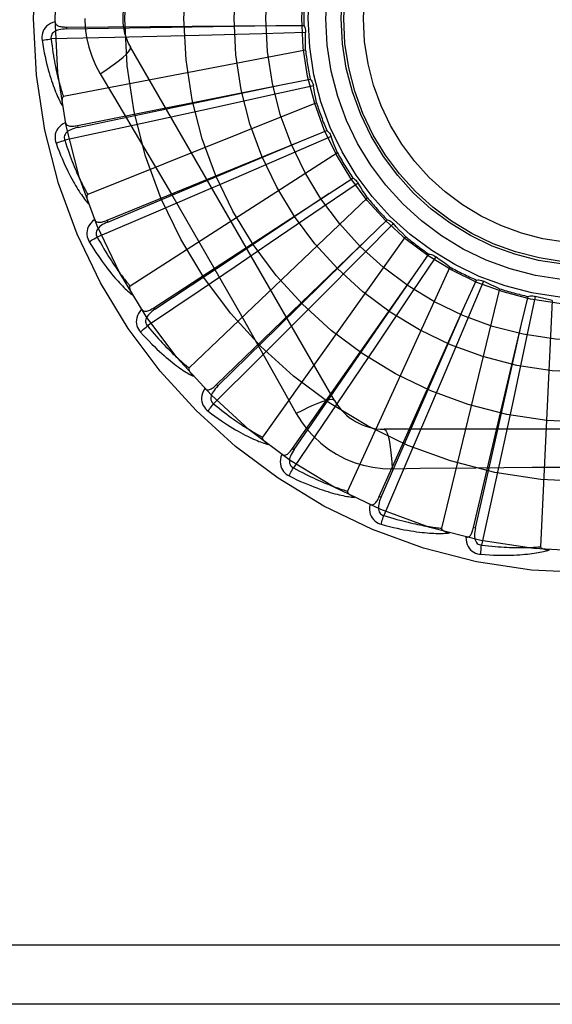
# Model space of a CAD drawing. Header units: inches. Extents: x 0 to 189, y 0 to 122.
# Tile 139 of 226: x 82.748 to 83.018, y 77.746 to 78.245. Entities that reach past the tile are written whole.
import ezdxf

# ---------------------------------------------------------------- set-up
doc = ezdxf.new("R2010")
doc.units = ezdxf.units.IN
doc.header["$LTSCALE"] = 10.3888888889
doc.header["$MEASUREMENT"] = 0
doc.linetypes.add('HIDDEN', pattern=[0.2, 0.1, -0.1])
doc.layers.add('RIGHTHAND_DOOR_ASSEMBLY', color=7, linetype='CONTINUOUS')

msp = doc.modelspace()

# ---------------------------------------------------------------- linework, layer by layer
at = {"layer": 'RIGHTHAND_DOOR_ASSEMBLY', "color": 8, "linetype": 'HIDDEN'}
for p, q in [((82.7716933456, 78.2411681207), (82.77170026, 78.2402085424)), ((82.77169349, 78.2411681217), (82.8777834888, 78.2419013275)), ((82.77170026, 78.2402085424), (82.8143307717, 78.2408583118)), ((82.8143307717, 78.2408583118), (82.8778413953, 78.2419022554)), ((82.8929382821, 78.23841187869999), (82.8708554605, 78.2377841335)), ((82.8777834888, 78.2419013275), (82.89204259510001, 78.2419795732)), ((82.79619748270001, 78.2358726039), (82.7639095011, 78.2351470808)), ((82.8174804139, 78.23638195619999), (82.79619748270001, 78.2358726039)), ((82.8390002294, 78.2369280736), (82.8174804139, 78.23638195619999)), ((82.8708554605, 78.2377841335), (82.8390002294, 78.2369280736)), ((82.8928884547, 78.2295174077), (82.770177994, 78.20586690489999)), ((82.9075495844, 78.0517577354), (82.8041076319, 78.2309244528)), ((82.7887607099, 78.21746427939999), (82.7960264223, 78.2052984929)), ((82.88132972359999, 78.2119763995), (82.8953163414, 78.2147517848)), ((82.7772956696, 78.19117877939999), (82.88132972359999, 78.2119763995)), ((82.81922107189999, 78.1989437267), (82.8813864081, 78.2119882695)), ((82.8968710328, 78.2114180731), (82.87530607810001, 78.20662247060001)), ((82.87530607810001, 78.20662247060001), (82.844188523, 78.1997532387)), ((82.7774839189, 78.1902378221), (82.81922107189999, 78.1989437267)), ((82.8985053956, 78.2026749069), (82.7824883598, 78.1562286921)), ((82.844188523, 78.1997532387), (82.823160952, 78.1951443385)), ((82.823160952, 78.1951443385), (82.8023590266, 78.19061636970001)), ((82.8023590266, 78.19061636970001), (82.770791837, 78.1837934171)), ((82.777295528, 78.1911787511), (82.7774839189, 78.1902378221)), ((82.8904752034, 78.1832633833), (82.9036838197, 78.1886355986)), ((82.9058413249, 78.1856563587), (82.8855736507, 78.1768662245)), ((82.7922571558, 78.14315302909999), (82.8904752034, 78.1832633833)), ((82.8319553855, 78.15871208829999), (82.8905286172, 78.1832857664)), ((82.9091008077, 78.177380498), (82.8039703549, 78.1098172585)), ((82.8855736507, 78.1768662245), (82.8563184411, 78.1642320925)), ((82.8563184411, 78.1642320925), (82.8365431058, 78.1557269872)), ((82.9048893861, 78.1568000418), (82.9168426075, 78.16457492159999)), ((82.7926200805, 78.1422647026), (82.8319553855, 78.15871208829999)), ((82.9195249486, 78.162057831), (82.9012870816, 78.1495908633)), ((82.8160372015, 78.0988266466), (82.9048893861, 78.1568000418)), ((82.8365431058, 78.1557269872), (82.816974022, 78.1473440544)), ((82.9242917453, 78.15454838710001), (82.8338475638, 78.0683100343)), ((82.9012870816, 78.1495908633), (82.8749515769, 78.1316484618)), ((82.816974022, 78.1473440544), (82.7872685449, 78.1346702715)), ((82.9240513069, 78.1335428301), (82.9343171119, 78.1434393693)), ((82.7922570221, 78.1431529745), (82.7926200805, 78.1422647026)), ((82.9374273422, 78.1414754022), (82.9218784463, 78.1257821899)), ((82.8477763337, 78.0598017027), (82.9240513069, 78.1335428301)), ((82.9435291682, 78.1350037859), (82.8710401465, 78.0332071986)), ((82.8749515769, 78.1316484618), (82.8571432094, 78.119554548)), ((82.9218784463, 78.1257821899), (82.8994144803, 78.1031800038)), ((82.95890146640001, 78.1246529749), (82.9466035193, 78.1063007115)), ((82.9472684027, 78.1143323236), (82.95547575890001, 78.1259928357)), ((82.8571432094, 78.119554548), (82.839514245, 78.1076196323)), ((82.9661177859, 78.1194530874), (82.9142038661, 78.0057774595)), ((82.8863274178, 78.0274886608), (82.9472684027, 78.1143323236)), ((82.9912411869, 78.1084583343), (82.9617786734, 77.9870121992)), ((82.9737015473, 78.09986283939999), (82.9795538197, 78.1128658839)), ((82.9831711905, 78.1121985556), (82.9745686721, 78.09185053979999)), ((82.839514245, 78.1076196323), (82.81274411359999, 78.08955308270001)), ((82.9466035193, 78.1063007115), (82.92882299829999, 78.0798556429)), ((83.0023953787, 78.090657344), (83.0056810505, 78.1045329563)), ((83.00935934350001, 78.1045622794), (83.0047631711, 78.0829539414)), ((82.8160370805, 78.0988265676), (82.8165616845, 78.09802305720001)), ((82.8994144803, 78.1031800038), (82.88421672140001, 78.0879343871)), ((82.9302971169, 78.00305539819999), (82.9737015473, 78.09986283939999)), ((82.9482910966, 78.0417109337), (82.9737247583, 78.0999158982)), ((83.01799134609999, 78.10241690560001), (83.0120450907, 77.977589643)), ((82.9745686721, 78.09185053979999), (82.9621142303, 78.0625183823)), ((82.9780962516, 77.9873849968), (83.0023953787, 78.090657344)), ((82.9884494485, 78.0287473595), (83.0024081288, 78.0907138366)), ((82.88421672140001, 78.0879343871), (82.869165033, 78.07287884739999)), ((82.92882299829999, 78.0798556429), (82.9167851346, 78.0620093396)), ((83.0047631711, 78.0829539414), (82.9980849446, 78.0517948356)), ((82.869165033, 78.07287884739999), (82.84629778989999, 78.0500725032)), ((82.84777623, 78.0598016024), (82.84844341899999, 78.05911189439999)), ((82.9167851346, 78.0620093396), (82.9048547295, 78.0443773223)), ((82.9621142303, 78.0625183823), (82.9536713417, 78.04271640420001)), ((82.9980849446, 78.0517948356), (82.993542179, 78.0307528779)), ((82.9048547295, 78.0443773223), (82.8867168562, 78.0176554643)), ((82.9311727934, 78.0026629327), (82.9482910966, 78.0417109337)), ((82.9536713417, 78.04271640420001), (82.9452934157, 78.0231451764)), ((83.1396925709, 78.037174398), (82.9328086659, 78.037174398)), ((82.979030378, 77.98716534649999), (82.9884494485, 78.0287473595)), ((82.993542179, 78.0307528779), (82.9890195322, 78.0099497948)), ((82.8863273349, 78.0274885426), (82.887112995, 78.0269375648)), ((82.9452934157, 78.0231451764), (82.9325404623, 77.9934736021)), ((82.9367920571, 78.0171534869), (82.9509607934, 78.0173628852)), ((82.9890195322, 78.0099497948), (82.9821124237, 77.9784009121)), ((82.9302970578, 78.0030552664), (82.9311727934, 78.0026629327)), ((82.9780962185, 77.9873848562), (82.979030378, 77.98716534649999)), ((83.6447506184, 77.7755077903), (82.5527506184, 77.7755077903)), ((83.6147506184, 77.7455077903), (82.5527506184, 77.7455077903))]:
    msp.add_line(p, q, dxfattribs=at)
for points in [[(82.7659859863, 78.2438609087), (82.7646965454, 78.2434339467), (82.7635437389, 78.242916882), (82.7625196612, 78.2423070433), (82.76163431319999, 78.2416110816), (82.7608878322, 78.2408314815), (82.7602816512, 78.2399798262), (82.7598168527, 78.2390579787), (82.7594838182, 78.23809915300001), (82.7592834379, 78.2371280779), (82.7591928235, 78.2361733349), (82.7591949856, 78.23527579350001), (82.7592928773, 78.2344230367)], [(82.76598598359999, 78.2438646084), (82.76603410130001, 78.24340489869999), (82.76616011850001, 78.2429919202), (82.766369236, 78.2426248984), (82.7666458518, 78.2423061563), (82.7669767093, 78.2420404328), (82.7673599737, 78.2418197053), (82.76779160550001, 78.2416387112), (82.7682649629, 78.241493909), (82.7687736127, 78.2413814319), (82.7693128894, 78.2412969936), (82.769876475, 78.2412356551), (82.7704628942, 78.2411955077), (82.77106811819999, 78.2411725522), (82.77169349, 78.2411681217)], [(82.7810089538, 78.2455077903), (82.7812308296, 78.2406306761), (82.7818852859, 78.2357981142), (82.78296985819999, 78.2310224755), (82.7844812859, 78.2263503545), (82.7864137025, 78.2218274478), (82.7887607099, 78.21746427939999)], [(82.7717006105, 78.2402071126), (82.7706634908, 78.2401694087), (82.7696842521, 78.2400855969), (82.7687606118, 78.23995260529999), (82.7678963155, 78.23976868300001), (82.76709246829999, 78.2395292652), (82.7663561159, 78.239234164), (82.7656896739, 78.2388839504), (82.7651106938, 78.23847576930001), (82.7646375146, 78.2380086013), (82.7642711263, 78.2374880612), (82.76401974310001, 78.2369171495), (82.7638777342, 78.2363210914), (82.763841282, 78.2357290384), (82.7639096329, 78.2351427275)], [(82.89204259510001, 78.2419795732), (82.89233069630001, 78.24142911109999), (82.8925641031, 78.2408562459), (82.8927441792, 78.240255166), (82.8928679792, 78.2396409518), (82.8929323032, 78.2390285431), (82.892938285, 78.2384119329)], [(82.8928884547, 78.2295174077), (82.8928504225, 78.23174511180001), (82.8928460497, 78.2339700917), (82.89287533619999, 78.23619234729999), (82.8929382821, 78.23841187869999)], [(82.7592928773, 78.2344230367), (82.7596565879, 78.2322240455), (82.7600336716, 78.2301240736), (82.7604208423, 78.22812485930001), (82.7608169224, 78.2262200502), (82.761220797, 78.224405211), (82.7616307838, 78.2226763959), (82.7620457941, 78.2210294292), (82.7624642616, 78.21946061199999), (82.7628850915, 78.2179660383), (82.76330677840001, 78.2165421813), (82.7637282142, 78.2151853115), (82.7641478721, 78.2138921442), (82.7645640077, 78.2126588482), (82.76497673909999, 78.21148333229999), (82.7653856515, 78.2103627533), (82.7657913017, 78.2092956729), (82.766194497, 78.2082803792), (82.7665947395, 78.2073150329), (82.7669922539, 78.2063980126), (82.7673861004, 78.2055270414), (82.7677757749, 78.2047000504), (82.7681604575, 78.2039148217), (82.76853882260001, 78.203169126), (82.7689120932, 78.2024609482), (82.7692814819, 78.2017873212), (82.7696460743, 78.2011490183)], [(82.759292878, 78.23442303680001), (82.7599000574, 78.2345474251), (82.7605956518, 78.2346745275), (82.761355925, 78.2347998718), (82.76217156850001, 78.2349219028), (82.7630330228, 78.2350389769), (82.7639095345, 78.235146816)], [(82.7639095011, 78.2351470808), (82.76413261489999, 78.2333102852), (82.7643622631, 78.2315491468), (82.76459895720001, 78.2298652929), (82.7648411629, 78.2282538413), (82.7650878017, 78.2267114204), (82.7653380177, 78.2252351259), (82.7655908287, 78.2238218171), (82.7658455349, 78.2224688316), (82.76610131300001, 78.2211732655), (82.766357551, 78.2199327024), (82.76661355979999, 78.2187444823), (82.76686874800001, 78.21760643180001), (82.7671224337, 78.2165161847), (82.7673741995, 78.215471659), (82.7676234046, 78.21447056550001), (82.7678700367, 78.2135111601), (82.7681138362, 78.2125913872), (82.7683549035, 78.2117098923), (82.76859329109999, 78.2108650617), (82.768828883, 78.2100556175), (82.7690616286, 78.2092801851), (82.769291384, 78.2085374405), (82.769518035, 78.2078260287), (82.7697414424, 78.2071446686), (82.7699614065, 78.2064914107), (82.770177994, 78.20586690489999)], [(82.7887590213, 78.2174631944), (82.7915941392, 78.219325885), (82.7942251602, 78.221138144), (82.79657048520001, 78.22284181), (82.79864643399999, 78.22444486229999), (82.8004488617, 78.2259448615), (82.8019282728, 78.2273069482), (82.8030602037, 78.2285098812), (82.803814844, 78.2295281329), (82.8041676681, 78.23034086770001), (82.8041077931, 78.2309241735)], [(82.8953163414, 78.2147517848), (82.8957034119, 78.2142657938), (82.8960410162, 78.2137474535), (82.8963315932, 78.2131913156), (82.8965693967, 78.2126116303), (82.8967484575, 78.2120224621), (82.8968710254, 78.2114181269)], [(82.8985053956, 78.2026749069), (82.8980464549, 78.2048551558), (82.8976210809, 78.2070390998), (82.8972292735, 78.2092267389), (82.8968710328, 78.2114180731)], [(82.770177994, 78.20586690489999), (82.77001734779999, 78.2058028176), (82.7698804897, 78.2057039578), (82.76976895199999, 78.2055666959), (82.7696781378, 78.2054019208), (82.76960467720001, 78.2052185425), (82.769546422, 78.2050188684), (82.7695005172, 78.2048084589), (82.769465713, 78.204586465), (82.7694399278, 78.20435363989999), (82.7694228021, 78.2041107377), (82.76941340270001, 78.2038586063), (82.7694113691, 78.2035977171), (82.76941602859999, 78.2033292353), (82.76942738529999, 78.2030519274), (82.769445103, 78.2027653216), (82.7694695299, 78.202468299), (82.769500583, 78.2021597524), (82.7695392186, 78.2018391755), (82.7695864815, 78.2015055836), (82.76964202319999, 78.2011593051)], [(82.7960264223, 78.2052984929), (82.8104581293, 78.1809163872), (82.81767590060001, 78.16867427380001), (82.8248708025, 78.1563974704), (82.8320437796, 78.14410786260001), (82.8391776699, 78.13178515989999), (82.8462856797, 78.1194461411), (82.8533461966, 78.1070858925), (82.8603844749, 78.0947120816), (82.8673771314, 78.0823412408)], [(82.7711816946, 78.192742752), (82.7699963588, 78.1920794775), (82.76896224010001, 78.1913535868), (82.7680720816, 78.1905609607), (82.7673344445, 78.1897100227), (82.7667489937, 78.1888032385), (82.766314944, 78.1878522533), (82.7660330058, 78.1868591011), (82.7658874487, 78.1858545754), (82.7658744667, 78.18486312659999), (82.7659661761, 78.1839084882), (82.76613816, 78.1830275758), (82.7663956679, 78.1822087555)], [(82.7774845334, 78.1902364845), (82.7764732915, 78.1900031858), (82.7755276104, 78.18973556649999), (82.7746458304, 78.1894301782), (82.7738319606, 78.1890860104), (82.77308795, 78.1886987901), (82.7724207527, 78.1882696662), (82.7718326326, 78.1877996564), (82.7713413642, 78.18728927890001), (82.770965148, 78.1867410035), (82.7707038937, 78.1861605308), (82.7705650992, 78.1855523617), (82.7705384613, 78.1849401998), (82.7706147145, 78.1843519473), (82.7707927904, 78.18378916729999)], [(82.77118095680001, 78.1927464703), (82.7713152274, 78.1923041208), (82.7715171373, 78.191922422), (82.7717919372, 78.1916016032), (82.7721238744, 78.1913409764), (82.7724990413, 78.1911426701), (82.7729171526, 78.1909984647), (82.7733752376, 78.19090242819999), (82.77386744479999, 78.1908498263), (82.7743881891, 78.1908356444), (82.7749337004, 78.1908547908), (82.7754987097, 78.19090122), (82.7760821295, 78.1909727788), (82.7766807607, 78.1910647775), (82.7772956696, 78.19117877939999)], [(82.9036838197, 78.1886355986), (82.9041558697, 78.1882316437), (82.9045854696, 78.1877865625), (82.9049760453, 78.18729546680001), (82.9053192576, 78.1867712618), (82.9056065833, 78.186226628), (82.9058413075, 78.18565641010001)], [(82.7663956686, 78.1822087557), (82.7669683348, 78.18244580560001), (82.7676273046, 78.18270225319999), (82.7683501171, 78.1829692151), (82.7691279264, 78.1832434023), (82.7699516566, 78.1835213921), (82.77079191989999, 78.1837931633)], [(82.770791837, 78.1837934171), (82.7713585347, 78.1820320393), (82.7719173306, 78.1803461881), (82.7724684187, 78.1787375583), (82.7730112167, 78.1772010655), (82.7735453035, 78.17573319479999), (82.7740703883, 78.1743309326), (82.7745861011, 78.1729910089), (82.7750922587, 78.171710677), (82.775588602, 78.17048692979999), (82.7760749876, 78.16931727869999), (82.7765512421, 78.1681989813), (82.77701719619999, 78.1671297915), (82.7774726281, 78.16610725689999), (82.7779175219, 78.1651292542), (82.7783516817, 78.1641934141), (82.7787754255, 78.1632980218), (82.7791888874, 78.16244100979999), (82.7795924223, 78.1616210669), (82.7799863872, 78.1608366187), (82.7803709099, 78.1600863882), (82.7807462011, 78.1593690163), (82.7811123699, 78.1586831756), (82.7814695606, 78.15802751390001), (82.7818178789, 78.157400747), (82.7821574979, 78.1568009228), (82.7824883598, 78.1562286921)], [(82.9091008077, 78.177380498), (82.9082375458, 78.179434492), (82.90740654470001, 78.1814984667), (82.9066078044, 78.18357242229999), (82.9058413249, 78.1856563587)], [(82.7663956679, 78.1822087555), (82.7671689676, 78.1801183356), (82.7679366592, 78.1781276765), (82.76869518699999, 78.1762378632), (82.7694445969, 78.1744424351), (82.7701846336, 78.17273682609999), (82.7709143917, 78.1711168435), (82.7716335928, 78.1695781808), (82.7723413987, 78.16811690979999), (82.7730374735, 78.1667289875), (82.7737210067, 78.1654106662), (82.774391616, 78.1641580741), (82.7750484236, 78.16296769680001), (82.7756904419, 78.1618354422), (82.7763181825, 78.1607592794), (82.7769317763, 78.1597363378), (82.77753204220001, 78.15876531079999), (82.77812009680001, 78.15784467), (82.7786957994, 78.15697251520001), (82.7792596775, 78.1561472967), (82.779811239, 78.155366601), (82.7803503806, 78.15462830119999), (82.780876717, 78.1539300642), (82.7813893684, 78.1532694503), (82.781889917, 78.1526447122), (82.7823801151, 78.1520531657), (82.7828589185, 78.1514953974)], [(82.9168426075, 78.16457492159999), (82.9173825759, 78.16426760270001), (82.9178886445, 78.163911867), (82.9183651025, 78.163503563), (82.918801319, 78.16305378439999), (82.9191865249, 78.1625733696), (82.9195249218, 78.1620578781)], [(82.9242917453, 78.15454838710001), (82.9230567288, 78.1563997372), (82.9218505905, 78.1582684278), (82.92067333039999, 78.1601544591), (82.9195249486, 78.162057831)], [(82.7824883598, 78.1562286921), (82.7823427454, 78.1561353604), (82.7822270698, 78.1560123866), (82.7821435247, 78.1558564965), (82.7820855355, 78.1556775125), (82.782048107, 78.1554835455), (82.7820286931, 78.1552764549), (82.7820234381, 78.1550611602), (82.7820312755, 78.1548365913), (82.7820500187, 78.1546030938), (82.7820791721, 78.1543613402), (82.7821176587, 78.1541119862), (82.7821650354, 78.1538554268), (82.7822204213, 78.1535926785), (82.7822840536, 78.1533225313), (82.7823556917, 78.1530444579), (82.7824358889, 78.1527574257), (82.7825266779, 78.1524551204), (82.7826233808, 78.1521528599), (82.7827214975, 78.15186550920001), (82.782822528, 78.1515881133)], [(82.8165616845, 78.09802305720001), (82.843437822, 78.1158828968), (82.8520734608, 78.1216174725), (82.9049375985, 78.1568321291)], [(82.7859576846, 78.1435316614), (82.78491929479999, 78.1426560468), (82.7840412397, 78.1417475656), (82.783317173, 78.1408007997), (82.7827539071, 78.1398256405), (82.7823506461, 78.1388244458), (82.7821044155, 78.13780850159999), (82.7820155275, 78.1367799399), (82.7820627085, 78.1357660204), (82.7822375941, 78.1347900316), (82.7825083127, 78.1338700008), (82.7828439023, 78.1330375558), (82.7832517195, 78.1322822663)], [(82.7859565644, 78.1435347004), (82.7861719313, 78.14312605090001), (82.7864423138, 78.1427896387), (82.7867728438, 78.1425266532), (82.7871481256, 78.1423335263), (82.7875540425, 78.1422098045), (82.7879918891, 78.1421473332), (82.7884598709, 78.1421397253), (82.7889531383, 78.1421812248), (82.7894671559, 78.1422658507), (82.7899991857, 78.14238788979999), (82.7905451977, 78.1425404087), (82.7911045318, 78.1427210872), (82.7916749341, 78.14292471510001), (82.7922571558, 78.14315302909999)], [(82.9343171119, 78.1434393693), (82.93490548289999, 78.1432397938), (82.9354697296, 78.1429862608), (82.9360148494, 78.14267550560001), (82.93652830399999, 78.1423164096), (82.9369974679, 78.14191757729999), (82.93742730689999, 78.1414754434)], [(82.7926209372, 78.1422635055), (82.7916721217, 78.141843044), (82.7907941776, 78.1414012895), (82.7899861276, 78.140934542), (82.7892520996, 78.140442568), (82.7885948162, 78.1399215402), (82.7880208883, 78.1393739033), (82.7875323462, 78.1388010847), (82.7871465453, 78.1382069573), (82.7868808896, 78.1375973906), (82.78673421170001, 78.1369779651), (82.7867130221, 78.1363545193), (82.786802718, 78.1357483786), (82.7869889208, 78.1351851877), (82.7872702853, 78.1346662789)], [(82.9435291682, 78.1350037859), (82.9419643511, 78.136589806), (82.9404257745, 78.138197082), (82.9389134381, 78.1398256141), (82.9374273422, 78.1414754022)], [(82.7832517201, 78.1322822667), (82.7837691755, 78.1326234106), (82.7843677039, 78.13299993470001), (82.7850269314, 78.1333988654), (82.7857387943, 78.1338152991), (82.7864950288, 78.1342441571), (82.7872686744, 78.134670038)], [(82.7872685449, 78.1346702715), (82.7881583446, 78.13304797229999), (82.7890260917, 78.1314983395), (82.78987165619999, 78.1300230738), (82.7906954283, 78.12861707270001), (82.7914976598, 78.12727680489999), (82.7922786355, 78.1259992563), (82.793038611, 78.12478114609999), (82.7937779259, 78.1236197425), (82.7944968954, 78.1225120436), (82.7951958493, 78.12145557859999), (82.7958751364, 78.120447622), (82.7965350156, 78.1194859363), (82.79717573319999, 78.1185680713), (82.79779767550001, 78.1176919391), (82.7984010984, 78.1168551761), (82.7989866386, 78.1160561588), (82.7995548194, 78.11529288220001), (82.8001062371, 78.1145641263), (82.80064154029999, 78.1138684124), (82.8011610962, 78.113204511), (82.8016653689, 78.1125711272), (82.8021547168, 78.1119669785), (82.8026295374, 78.1113907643), (82.8030901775, 78.1108412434), (82.8035371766, 78.1103165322), (82.8039703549, 78.1098172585)], [(82.84844341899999, 78.05911189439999), (82.8714538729, 78.081735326), (82.878848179, 78.0890005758), (82.9240925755, 78.1335834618)], [(82.7832517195, 78.1322822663), (82.7844066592, 78.130375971), (82.7855372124, 78.1285665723), (82.7866396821, 78.12685446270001), (82.7877153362, 78.125233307), (82.78876478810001, 78.1236985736), (82.7897879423, 78.1222459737), (82.7907853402, 78.1208712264), (82.7917569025, 78.1195703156), (82.7927030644, 78.1183392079), (82.7936237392, 78.1171740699), (82.79451928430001, 78.1160710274), (82.7953895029, 78.1150264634), (82.79623419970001, 78.1140361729), (82.7970542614, 78.1130982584), (82.7978503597, 78.1122099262), (82.7986235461, 78.1113700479), (82.7993752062, 78.11057733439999), (82.80010556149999, 78.109829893), (82.80081542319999, 78.10912630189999), (82.8015047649, 78.1084640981), (82.80217388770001, 78.1078411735), (82.8028228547, 78.1072551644), (82.8034512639, 78.10670350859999), (82.8040609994, 78.10618478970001), (82.8046542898, 78.10569670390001), (82.80522999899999, 78.1052396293)], [(82.95547575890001, 78.1259928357), (82.9560912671, 78.1259082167), (82.9566932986, 78.12576604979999), (82.9572873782, 78.1255640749), (82.9578595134, 78.1253086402), (82.9583956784, 78.1250058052), (82.95890142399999, 78.1246530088)], [(82.9661177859, 78.1194530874), (82.9642810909, 78.1207143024), (82.9624661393, 78.1220013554), (82.96067293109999, 78.1233142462), (82.95890146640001, 78.1246529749)], [(82.887112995, 78.0269375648), (82.9054261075, 78.0535069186), (82.9113118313, 78.0620402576), (82.947301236, 78.1143800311)], [(82.8039703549, 78.1098172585), (82.803845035, 78.1096980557), (82.8037547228, 78.1095554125), (82.80370218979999, 78.10938652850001), (82.8036791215, 78.10919980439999), (82.8036790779, 78.1090022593), (82.803699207, 78.108795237), (82.8037347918, 78.1085828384), (82.8037849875, 78.108363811), (82.8038475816, 78.1081380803), (82.8039219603, 78.1079062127), (82.804006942, 78.1076686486), (82.8041020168, 78.1074256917), (82.8042061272, 78.1071781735), (82.8043197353, 78.1069249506), (82.8044427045, 78.10666546), (82.8045757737, 78.1063987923), (82.8047190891, 78.1061241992), (82.8048742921, 78.10584063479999), (82.8050432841, 78.1055466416), (82.8052254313, 78.1052427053)], [(82.9795538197, 78.1128658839), (82.9801742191, 78.11289927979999), (82.98079227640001, 78.1128736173), (82.9814138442, 78.1127877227), (82.98202398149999, 78.1126451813), (82.9826077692, 78.1124492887), (82.9831711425, 78.1121985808)], [(82.9912411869, 78.1084583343), (82.9891989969, 78.10934916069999), (82.9871732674, 78.1102694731), (82.9851639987, 78.1112192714), (82.9831711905, 78.1121985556)], [(83.0056810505, 78.1045329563), (83.0062839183, 78.10468316), (83.0068956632, 78.1047749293), (83.0075222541, 78.1048082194), (83.00814834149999, 78.1047837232), (83.0087586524, 78.1047018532), (83.00935929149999, 78.104562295)], [(83.01799134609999, 78.10241690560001), (83.015817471, 78.1029051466), (83.0136541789, 78.1034254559), (83.01150146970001, 78.10397783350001), (83.00935934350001, 78.1045622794)], [(82.8097776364, 78.0980096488), (82.8100668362, 78.0976487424), (82.8103962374, 78.0973693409), (82.8107706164, 78.0971736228), (82.811175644, 78.0970550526), (82.8115976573, 78.0970103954), (82.812039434, 78.0970319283), (82.8125004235, 78.0971130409), (82.8129769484, 78.097247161), (82.8134656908, 78.09742756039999), (82.8139650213, 78.0976480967), (82.8144722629, 78.0979011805), (82.8149872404, 78.0981844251), (82.81550875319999, 78.0984922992), (82.8160372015, 78.0988266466)], [(82.8097799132, 78.09800625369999), (82.8089259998, 78.0969499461), (82.8082357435, 78.0958917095), (82.80770393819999, 78.0948250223), (82.8073354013, 78.0937608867), (82.8071289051, 78.09270146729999), (82.80707939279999, 78.0916572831), (82.80718676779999, 78.09063048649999), (82.8074249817, 78.089643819), (82.8077814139, 78.08871856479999), (82.8082213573, 78.087866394), (82.8087084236, 78.0871125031), (82.8092518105, 78.0864480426)], [(82.8165627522, 78.0980220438), (82.81571065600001, 78.0974296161), (82.8149321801, 78.0968296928), (82.8142270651, 78.09621845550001), (82.8135994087, 78.0955964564), (82.8130526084, 78.0949604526), (82.8125926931, 78.0943140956), (82.8122213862, 78.0936591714), (82.8119549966, 78.09300276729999), (82.8118095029, 78.0923539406), (82.8117827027, 78.0917179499), (82.8118798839, 78.0911017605), (82.8120826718, 78.09052354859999), (82.8123720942, 78.0900057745), (82.8127465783, 78.0895494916)], [(82.80925181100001, 78.086448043), (82.8096953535, 78.0868809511), (82.810211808, 78.0873639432), (82.8107836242, 78.0878804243), (82.8114038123, 78.0884240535), (82.8120652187, 78.08898827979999), (82.812744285, 78.0895528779)], [(82.81274411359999, 78.08955308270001), (82.8139248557, 78.0881284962), (82.8150701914, 78.0867710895), (82.8161796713, 78.0854825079), (82.8172546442, 78.0842578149), (82.8182960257, 78.0830935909), (82.8193046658, 78.0819869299), (82.82028143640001, 78.0809346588), (82.82122718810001, 78.0799341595), (82.82214279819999, 78.078982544), (82.8230290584, 78.0780774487), (82.823886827, 78.0772162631), (82.8247167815, 78.0763968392), (82.8255196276, 78.0756168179), (82.8262961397, 78.07487422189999), (82.8270470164, 78.0741667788), (82.8277731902, 78.073493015), (82.8284755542, 78.0728510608), (82.829154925, 78.0722398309), (82.82981221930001, 78.0716579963), (82.8304480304, 78.071104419), (82.8310630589, 78.0705779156), (82.8316578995, 78.0700772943), (82.8322331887, 78.0696013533), (82.832789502, 78.0691489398), (82.8333277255, 78.0687183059), (82.8338475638, 78.0683100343)], [(82.8092518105, 78.0864480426), (82.8107466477, 78.0847947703), (82.8121992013, 78.0832320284), (82.81360576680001, 78.08175950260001), (82.8149687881, 78.0803712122), (82.8162897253, 78.07906282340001), (82.81756929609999, 78.0778301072), (82.8188088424, 78.0766689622), (82.8200090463, 78.0755754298), (82.8211710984, 78.0745456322), (82.82229563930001, 78.0735757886), (82.8233837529, 78.0726621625), (82.8244359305, 78.0718011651), (82.8254527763, 78.0709886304), (82.8264355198, 78.070222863), (82.82738534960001, 78.0695012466), (82.8283035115, 78.0688228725), (82.8291916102, 78.068186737), (82.8300502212, 78.0675910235), (82.83088041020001, 78.0670344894), (82.83168261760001, 78.0665147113), (82.83245753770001, 78.0660296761), (82.83320568, 78.0655770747), (82.8339271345, 78.0651543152), (82.8346240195, 78.0647603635), (82.8352989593, 78.064393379), (82.83595076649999, 78.06405351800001)], [(82.8673771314, 78.0823412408), (82.88129091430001, 78.0576162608), (82.8882192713, 78.04519699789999)], [(82.8338475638, 78.0683100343), (82.8337470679, 78.0681692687), (82.83368538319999, 78.0680121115), (82.833665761, 78.0678363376), (82.8336784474, 78.0676486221), (82.8337157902, 78.0674546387), (82.8337747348, 78.067255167), (82.8338498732, 78.0670533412), (82.833940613, 78.0668477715), (82.8340447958, 78.066637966), (82.8341617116, 78.0664243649), (82.8342901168, 78.0662071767), (82.8344294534, 78.0659866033), (82.8345785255, 78.0657632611), (82.8347380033, 78.0655361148), (82.8349078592, 78.0653045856), (82.8350889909, 78.0650679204), (82.8352818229, 78.0648252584), (82.8354877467, 78.0645763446), (82.8357084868, 78.0643205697), (82.8359434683, 78.0640581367)], [(82.8417850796, 78.0578144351), (82.8421369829, 78.0575150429), (82.84251307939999, 78.0573031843), (82.8429176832, 78.0571818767), (82.8433378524, 78.057142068), (82.8437606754, 78.0571780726), (82.8441903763, 78.0572828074), (82.8446276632, 78.0574496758), (82.845070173, 78.05767153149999), (82.8455159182, 78.0579411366), (82.8459644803, 78.0582521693), (82.84641469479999, 78.05859669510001), (82.8468668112, 78.0589723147), (82.84732067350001, 78.0593733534), (82.8477763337, 78.0598017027)], [(82.8484446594, 78.0591111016), (82.8477200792, 78.0583681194), (82.8470692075, 78.05763170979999), (82.84649251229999, 78.0568980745), (82.84599391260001, 78.056168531), (82.8455773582, 78.055440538), (82.845248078, 78.0547188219), (82.8450074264, 78.05400546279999), (82.844870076, 78.05331050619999), (82.8448500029, 78.05264586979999), (82.84494404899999, 78.0520163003), (82.84515608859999, 78.0514296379), (82.8454646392, 78.05090025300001), (82.8458468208, 78.0504466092), (82.8463008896, 78.0500694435)], [(82.8417873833, 78.0578119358), (82.8411488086, 78.0566131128), (82.8406712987, 78.0554433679), (82.84035097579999, 78.0542953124), (82.8401904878, 78.0531806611), (82.8401882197, 78.0521013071), (82.8403372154, 78.0510666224), (82.8406369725, 78.0500787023), (82.8410576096, 78.0491549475), (82.8415827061, 78.0483138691), (82.8421759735, 78.047560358), (82.84279691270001, 78.0469122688), (82.8434562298, 78.0463626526)], [(82.84345623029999, 78.0463626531), (82.8438098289, 78.04687167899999), (82.84422554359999, 78.0474436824), (82.8446892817, 78.0480590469), (82.8451953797, 78.04871022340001), (82.845738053, 78.0493894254), (82.84629799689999, 78.0500723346)], [(82.84629778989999, 78.0500725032), (82.8477267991, 78.0488971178), (82.849108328, 78.0477809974), (82.8504416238, 78.0467256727), (82.85172894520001, 78.04572655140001), (82.8529718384, 78.0447804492), (82.85417168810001, 78.0438846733), (82.8553299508, 78.0430362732), (82.85644795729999, 78.042232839), (82.8575271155, 78.0414717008), (82.8585686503, 78.0407506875), (82.8595738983, 78.0400673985), (82.86054393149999, 78.0394198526), (82.8614798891, 78.03880586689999), (82.8623829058, 78.0382236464), (82.8632540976, 78.0376710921), (82.8640946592, 78.0371469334), (82.8649058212, 78.0366495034), (82.8656885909, 78.03617789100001), (82.86644412, 78.0357309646), (82.8671732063, 78.03530771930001), (82.8678767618, 78.0349071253), (82.8685555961, 78.0345281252), (82.8692105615, 78.03416965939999), (82.86984244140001, 78.0338307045), (82.8704524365, 78.0335097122), (82.8710401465, 78.0332071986)], [(82.90754942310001, 78.0517580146), (82.90708893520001, 78.0520965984), (82.90624477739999, 78.0522031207), (82.9050524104, 78.0520789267), (82.9035228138, 78.05173261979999), (82.9016555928, 78.0511630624), (82.8994703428, 78.0503701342), (82.89699701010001, 78.0493638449), (82.89426943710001, 78.0481551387), (82.8913144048, 78.0467524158), (82.8882174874, 78.0451960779)], [(82.8434562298, 78.0463626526), (82.8452369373, 78.04502215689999), (82.8469589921, 78.0437625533), (82.8486188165, 78.0425828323), (82.850219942, 78.0414775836), (82.8517646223, 78.0404428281), (82.8532543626, 78.03947454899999), (82.8546912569, 78.0385689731), (82.8560767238, 78.0377223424), (82.8574126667, 78.0369310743), (82.85870042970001, 78.0361915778), (82.8599417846, 78.03550038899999), (82.8611378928, 78.03485407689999), (82.8622901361, 78.034248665), (82.8634000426, 78.0336827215), (82.8644692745, 78.0331539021), (82.8654992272, 78.0326615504), (82.8664916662, 78.0322049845), (82.8674475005, 78.03178252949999), (82.8683680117, 78.031393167), (82.8692540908, 78.0310346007), (82.8701068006, 78.03070498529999), (82.8709270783, 78.0304021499), (82.871715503, 78.03012356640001), (82.87247435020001, 78.0298686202), (82.8732065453, 78.0296360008), (82.87391089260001, 78.0294256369)], [(82.8882192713, 78.04519699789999), (82.890816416, 78.0409988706), (82.8937560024, 78.0370757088), (82.8970283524, 78.03343925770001), (82.90060923, 78.03011381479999), (82.90448005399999, 78.0271165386), (82.9086057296, 78.0244762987), (82.9129544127, 78.0222198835), (82.91748804, 78.02036098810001), (82.9221648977, 78.0189140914), (82.9269604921, 78.0178906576), (82.93184128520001, 78.0173032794), (82.9367920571, 78.0171534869)], [(82.9328086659, 78.037174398), (82.9333323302, 78.0369450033), (82.93384678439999, 78.03626709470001), (82.934335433, 78.0351723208), (82.9348003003, 78.0336745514), (82.9352406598, 78.031772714), (82.9356465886, 78.02948376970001), (82.9360117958, 78.0268385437), (82.9363287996, 78.023872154), (82.9365914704, 78.0206124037), (82.9367920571, 78.0171534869)], [(82.8710401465, 78.0332071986), (82.8709681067, 78.0330499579), (82.8709372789, 78.0328839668), (82.8709512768, 78.0327076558), (82.8709992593, 78.03252573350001), (82.8710726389, 78.03234232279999), (82.8711682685, 78.03215761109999), (82.87128024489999, 78.0319736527), (82.8714082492, 78.0317889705), (82.8715502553, 78.0316026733), (82.8717054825, 78.03141505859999), (82.8718726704, 78.0312260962), (82.8720512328, 78.0310358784), (82.8722398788, 78.0308447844), (82.8724394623, 78.0306519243), (82.8726500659, 78.0304567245), (82.8728727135, 78.0302586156), (82.8731123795, 78.030053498), (82.8733572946, 78.0298513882), (82.8735960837, 78.02966201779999), (82.8738325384, 78.0294821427)], [(82.8808232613, 78.0244014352), (82.88042310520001, 78.0231034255), (82.88017560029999, 78.02186445), (82.8800783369, 78.02067651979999), (82.8801316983, 78.0195516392), (82.8803337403, 78.01849136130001), (82.8806758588, 78.0175035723), (82.881157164, 78.0165902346), (82.88174502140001, 78.0157627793), (82.8824198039, 78.01503627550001), (82.883144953, 78.0144086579), (82.8838773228, 78.013889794), (82.8846287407, 78.0134748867)], [(82.8808202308, 78.0244035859), (82.8812226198, 78.0241761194), (82.881632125, 78.0240392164), (82.88205239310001, 78.0239966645), (82.8824724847, 78.0240371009), (82.8828808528, 78.0241524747), (82.88328296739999, 78.0243366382), (82.8836807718, 78.0245832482), (82.8840732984, 78.0248848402), (82.8844599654, 78.025233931), (82.884841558, 78.0256242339), (82.8852184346, 78.02604773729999), (82.8855912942, 78.0265021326), (82.8859610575, 78.026981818), (82.8863274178, 78.0274886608)], [(82.8871143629, 78.02693702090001), (82.8865434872, 78.0260703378), (82.8860437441, 78.0252240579), (82.8856163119, 78.0243945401), (82.8852647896, 78.02358381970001), (82.8849935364, 78.0227901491), (82.8848067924, 78.0220191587), (82.8847054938, 78.0212731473), (82.8847021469, 78.0205647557), (82.8848082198, 78.0199083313), (82.8850197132, 78.0193079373), (82.8853389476, 78.0187720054), (82.88574210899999, 78.0183105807), (82.8862032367, 78.0179374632), (82.88672047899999, 78.0176530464)], [(82.8846287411, 78.01347488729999), (82.884879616, 78.0140416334), (82.8851795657, 78.0146819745), (82.885518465, 78.01537398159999), (82.88589218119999, 78.01610917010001), (82.8862965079, 78.01687879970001), (82.8867170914, 78.0176553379)], [(82.8867168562, 78.0176554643), (82.8883424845, 78.01677176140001), (82.8899102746, 78.01593726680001), (82.8914191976, 78.0151533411), (82.8928723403, 78.0144159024), (82.8942718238, 78.01372211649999), (82.8956195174, 78.0130696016), (82.89691740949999, 78.0124557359), (82.8981672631, 78.0118784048), (82.8993709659, 78.0113352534), (82.9005301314, 78.0108243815), (82.9016465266, 78.0103436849), (82.9027215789, 78.009891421), (82.9037568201, 78.0094656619), (82.904753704, 78.0090648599), (82.9057137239, 78.0086871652), (82.9066382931, 78.008331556), (82.9075289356, 78.0079966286), (82.9083868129, 78.007681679), (82.9092132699, 78.007385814), (82.9100092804, 78.0071081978), (82.9107759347, 78.0068479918), (82.9115142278, 78.006604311), (82.9122251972, 78.0063762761), (82.9129098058, 78.0061630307), (82.9135695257, 78.0059632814), (82.9142038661, 78.0057774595)], [(82.9509607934, 78.0173628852), (82.97929216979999, 78.01767005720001), (82.9935030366, 78.01779977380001), (83.0077325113, 78.0178923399), (83.0219621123, 78.0179595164), (83.03620083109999, 78.0179762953), (83.05044073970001, 78.017962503), (83.0646752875, 78.0178969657), (83.0789104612, 78.017805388), (83.0931202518, 78.0176757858)], [(82.8846287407, 78.0134748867), (82.8866309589, 78.01249561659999), (82.8885602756, 78.0115846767), (82.8904133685, 78.01074039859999), (82.8921947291, 78.00995813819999), (82.89390732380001, 78.00923441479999), (82.8955533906, 78.008565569), (82.8971356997, 78.007948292), (82.89865635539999, 78.0073791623), (82.9001179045, 78.0068550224), (82.9015223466, 78.0063726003), (82.9028720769, 78.0059288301), (82.9041688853, 78.0055205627), (82.905414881, 78.0051441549), (82.9066118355, 78.0047984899), (82.90776182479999, 78.0044815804), (82.908866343, 78.004193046), (82.90992725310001, 78.0039325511), (82.91094576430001, 78.0036986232), (82.911923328, 78.0034905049), (82.9128612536, 78.00330611), (82.91376093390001, 78.0031438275), (82.91462370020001, 78.0030017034), (82.9154505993, 78.0028773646), (82.916243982, 78.00277063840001), (82.9170069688, 78.0026807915), (82.9177383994, 78.0026075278)], [(82.9142038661, 78.0057774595), (82.9141628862, 78.0056094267), (82.9141640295, 78.00544060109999), (82.91421114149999, 78.0052701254), (82.91429268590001, 78.0051005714), (82.91439945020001, 78.00493436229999), (82.91452830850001, 78.0047710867), (82.9146730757, 78.0046116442), (82.9148337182, 78.0044545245), (82.915008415, 78.0042984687), (82.9151963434, 78.0041436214), (82.9153962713, 78.0039897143), (82.9156076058, 78.0038367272), (82.9158290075, 78.003684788), (82.9160614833, 78.0035331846), (82.91630522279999, 78.0033813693), (82.9165613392, 78.0032289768), (82.9168306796, 78.00307530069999), (82.9171142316, 78.0029208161), (82.9174134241, 78.00276579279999), (82.91772778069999, 78.0026101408)], [(82.9254766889, 77.9989822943), (82.92532941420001, 77.9976320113), (82.9253208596, 77.9963685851), (82.9254501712, 77.9951837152), (82.9257154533, 77.9940892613), (82.92611450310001, 77.99308638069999), (82.9266373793, 77.9921811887), (82.92728283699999, 77.9913754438), (82.928016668, 77.9906741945), (82.9288167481, 77.9900885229), (82.9296475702, 77.9896094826), (82.9304649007, 77.9892385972), (82.9312812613, 77.9889733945)], [(82.925473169, 77.998983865), (82.9259114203, 77.99883664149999), (82.9263394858, 77.99877969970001), (82.9267602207, 77.99881745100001), (82.9271650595, 77.9989366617), (82.9275442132, 77.9991272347), (82.9279042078, 77.9993841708), (82.9282481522, 77.9997016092), (82.9285765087, 78.0000720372), (82.9288901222, 78.0004879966), (82.9291909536, 78.0009434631), (82.92948087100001, 78.00143063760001), (82.9297609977, 78.0019473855), (82.9300332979, 78.0024883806), (82.9302971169, 78.00305539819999)], [(82.9311742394, 78.0026626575), (82.93077770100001, 78.0017035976), (82.93044714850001, 78.0007780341), (82.9301844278, 77.9998826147), (82.9299926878, 77.999020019), (82.9298765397, 77.998189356), (82.9298390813, 77.99739695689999), (82.9298807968, 77.99664525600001), (82.9300115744, 77.99594903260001), (82.9302399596, 77.995324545), (82.9305612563, 77.9947750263), (82.9309761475, 77.9943091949), (82.9314593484, 77.9939324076), (82.9319827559, 77.99365330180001), (82.9325444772, 77.9934719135)], [(82.93128126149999, 77.9889733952), (82.9314203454, 77.9895773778), (82.9315936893, 77.990262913), (82.93179550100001, 77.9910065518), (82.9320233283, 77.9917991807), (82.932274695, 77.9926314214), (82.9325407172, 77.9934735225)], [(82.9312812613, 77.9889733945), (82.9334326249, 77.9883907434), (82.9354994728, 77.98786139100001), (82.9374788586, 77.98738307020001), (82.93937607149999, 77.986952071), (82.9411946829, 77.9865655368), (82.9429375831, 77.98622029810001), (82.9446081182, 77.9859136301), (82.9462090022, 77.9856425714), (82.9477433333, 77.9854045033), (82.9492136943, 77.9851965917), (82.9506230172, 77.9850162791), (82.9519736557, 77.9848608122), (82.9532683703, 77.9847270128), (82.9545091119, 77.9846141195), (82.9556982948, 77.984520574), (82.9568374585, 77.9844462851), (82.9579284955, 77.9843912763), (82.9589728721, 77.9843543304), (82.9599721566, 77.9843349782), (82.9609280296, 77.984331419), (82.9618421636, 77.98434233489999), (82.9627162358, 77.9843660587), (82.963551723, 77.9844004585), (82.9643509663, 77.9844458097), (82.9651171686, 77.98450198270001), (82.9658492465, 77.984568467)], [(82.9325404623, 77.9934736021), (82.9343039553, 77.9929135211), (82.9360013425, 77.9923908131), (82.9376313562, 77.9919066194), (82.9391977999, 77.9914575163), (82.9407032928, 77.9910411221), (82.942150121, 77.99065545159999), (82.9435407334, 77.9902983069), (82.94487726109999, 77.9899679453), (82.9461620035, 77.9896624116), (82.9473969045, 77.9893801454), (82.9485840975, 77.9891194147), (82.9497253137, 77.9888787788), (82.9508224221, 77.9886566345), (82.9518771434, 77.98845173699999), (82.95289129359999, 77.98826255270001), (82.9538664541, 77.98808834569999), (82.954804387, 77.9879280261), (82.9557063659, 77.9877811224), (82.9565738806, 77.9876470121), (82.9574080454, 77.9875250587), (82.9582100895, 77.98741464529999), (82.95898115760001, 77.987315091), (82.9597224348, 77.9872257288), (82.9604350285, 77.9871459), (82.9611206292, 77.9870746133), (82.9617786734, 77.9870121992)], [(82.9617786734, 77.9870121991), (82.96177023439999, 77.9868394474), (82.9618033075, 77.9866738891), (82.9618818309, 77.9865154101), (82.96199399, 77.9863643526), (82.9621302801, 77.9862213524), (82.96228771, 77.9860854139), (82.96246003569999, 77.9859562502), (82.9626475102, 77.9858323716), (82.9628485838, 77.9857121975), (82.96306242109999, 77.9855957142), (82.9632878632, 77.985482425), (82.9635243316, 77.9853721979), (82.963770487, 77.985264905), (82.9640274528, 77.9851600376), (82.9642955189, 77.9850570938), (82.9645758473, 77.9849559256), (82.96487481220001, 77.98485451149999), (82.965177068, 77.9847579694), (82.9654677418, 77.98467129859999), (82.96575179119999, 77.9845928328)], [(82.9741306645, 77.98247407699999), (82.9745884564, 77.98241247), (82.9750193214, 77.9824375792), (82.9754252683, 77.9825542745), (82.9758002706, 77.98274794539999), (82.9761365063, 77.98300682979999), (82.9764413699, 77.9833272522), (82.9767190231, 77.983704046), (82.97697134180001, 77.9841299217), (82.9772005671, 77.98459771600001), (82.9774097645, 77.98510188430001), (82.9776022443, 77.98563512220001), (82.97777951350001, 77.98619554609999), (82.97794450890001, 77.9867782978), (82.9780962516, 77.9873849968)], [(82.97903185, 77.9871653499), (82.9788239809, 77.98614857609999), (82.97867456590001, 77.9851771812), (82.9785860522, 77.98424822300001), (82.9785610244, 77.98336492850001), (82.9786041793, 77.98252729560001), (82.9787173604, 77.9817421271), (82.9789005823, 77.9810119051), (82.9791607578, 77.9803530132), (82.9795032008, 77.9797830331), (82.9799226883, 77.9793042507), (82.9804182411, 77.97892535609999), (82.9809640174, 77.9786468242), (82.9815307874, 77.97847181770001), (82.9821166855, 77.9784000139)], [(82.974133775, 77.9824732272), (82.9742447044, 77.9811194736), (82.9744754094, 77.9798772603), (82.9748266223, 77.9787382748), (82.9752942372, 77.97771380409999), (82.975875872, 77.9768045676), (82.9765606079, 77.9760146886), (82.9773468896, 77.9753456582), (82.9782001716, 77.9747959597), (82.9790966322, 77.9743722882), (82.9800030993, 77.9740591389), (82.98087585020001, 77.9738496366), (82.981727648, 77.9737437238)], [(82.9817276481, 77.9737437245), (82.98174991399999, 77.9743631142), (82.981790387, 77.97506906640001), (82.9818478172, 77.9758374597), (82.9819215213, 77.9766588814), (82.9820108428, 77.97752365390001), (82.98211268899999, 77.9784008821)], [(82.981727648, 77.9737437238), (82.983950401, 77.9735787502), (82.9860800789, 77.97345011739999), (82.9881142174, 77.9733550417), (82.9900587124, 77.9732908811), (82.9919176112, 77.9732555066), (82.9936943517, 77.9732463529), (82.9953927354, 77.9732613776), (82.9970159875, 77.9732981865), (82.998567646, 77.9733547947), (83.00005078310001, 77.973428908), (83.0014687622, 77.97351857), (83.00282441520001, 77.9736215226), (83.0041210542, 77.9737351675), (83.0053607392, 77.9738591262), (83.00654613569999, 77.9739923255), (83.0076787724, 77.97413496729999), (83.0087605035, 77.97428743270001), (83.0097929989, 77.9744488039), (83.0107778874, 77.97461891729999), (83.0117171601, 77.9747963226), (83.0126127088, 77.9749800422), (83.0134664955, 77.9751687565), (83.0142803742, 77.9753606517), (83.0150565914, 77.9755564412), (83.0157983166, 77.97575660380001), (83.0165045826, 77.9759604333)], [(82.9821124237, 77.9784009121), (82.983950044, 77.9781846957), (82.9857156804, 77.9779926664), (82.98740787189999, 77.9778257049), (82.9890310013, 77.9776811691), (82.9905880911, 77.97755721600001), (82.99208176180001, 77.9774523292), (82.9935148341, 77.97736481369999), (82.9948897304, 77.9772933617), (82.9962090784, 77.9772364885), (82.9974750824, 77.9771930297), (82.9986901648, 77.9771616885), (82.9998562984, 77.9771413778), (83.00097562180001, 77.977130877), (83.0020500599, 77.9771292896), (83.0030816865, 77.9771354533), (83.00407219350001, 77.97714894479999), (83.00502351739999, 77.9771690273), (83.0059369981, 77.977195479), (83.0068142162, 77.9772279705), (83.0076563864, 77.9772660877), (83.0084648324, 77.9773094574), (83.0092408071, 77.9773576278), (83.0099856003, 77.97741016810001), (83.0107004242, 77.9774666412), (83.01138712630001, 77.9775263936), (83.0120450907, 77.977589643)], [(83.0120450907, 77.977589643), (83.01206949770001, 77.977418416), (83.0121333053, 77.9772621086), (83.012240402, 77.9771213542), (83.012379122, 77.9769942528), (83.0125400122, 77.9768796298), (83.01272032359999, 77.9767759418), (83.0129139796, 77.976681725), (83.0131215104, 77.9765955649), (83.01334169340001, 77.9765156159), (83.013573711, 77.9764417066), (83.0138165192, 77.9763731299), (83.01406957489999, 77.9763096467), (83.01433158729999, 77.9762508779), (83.0146037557, 77.9761965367), (83.0148864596, 77.9761461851), (83.0151808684, 77.97609989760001), (83.0154875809, 77.9760573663), (83.0158086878, 77.9760193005), (83.0161467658, 77.9759863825), (83.016500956, 77.9759583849)]]:
    msp.add_lwpolyline(points, dxfattribs=at)
for radius in [0.2812500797, 0.2702837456, 0.235, 0.205, 0.179592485, 0.1635, 0.1452498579, 0.1420000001, 0.133, 0.12525, 0.124, 0.1139999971]:
    msp.add_circle((83.0362506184, 78.2455077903), radius, dxfattribs=at)
for centre, radius, start, end in [((82.8293667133, 78.2455077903), 0.0291666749, 149.9999999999, 209.9999999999), ((83.0362506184, 78.2455077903), 0.1442511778, 175.4552815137, 181.401528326), ((83.0362506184, 78.2455077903), 0.1442511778, 186.3643724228, 192.3106192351), ((83.0362506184, 78.2455077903), 0.1442511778, 197.2734633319, 203.2197101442), ((83.0362506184, 78.2455077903), 0.1442511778, 208.182554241, 214.1288010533), ((83.0362506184, 78.2455077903), 0.1442511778, 219.0916451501, 225.0378919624), ((83.0362506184, 78.2455077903), 0.1442511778, 230.0007360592, 235.9469828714), ((83.0362506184, 78.2455077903), 0.1442511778, 240.9098269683, 246.8560737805), ((83.0362506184, 78.2455077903), 0.1442511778, 251.8189178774, 257.7651646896), ((82.9328086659, 78.0663410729), 0.0291666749, 210, 270)]:
    msp.add_arc(centre, radius, start, end, dxfattribs=at)

doc.saveas('drawing.dxf')
